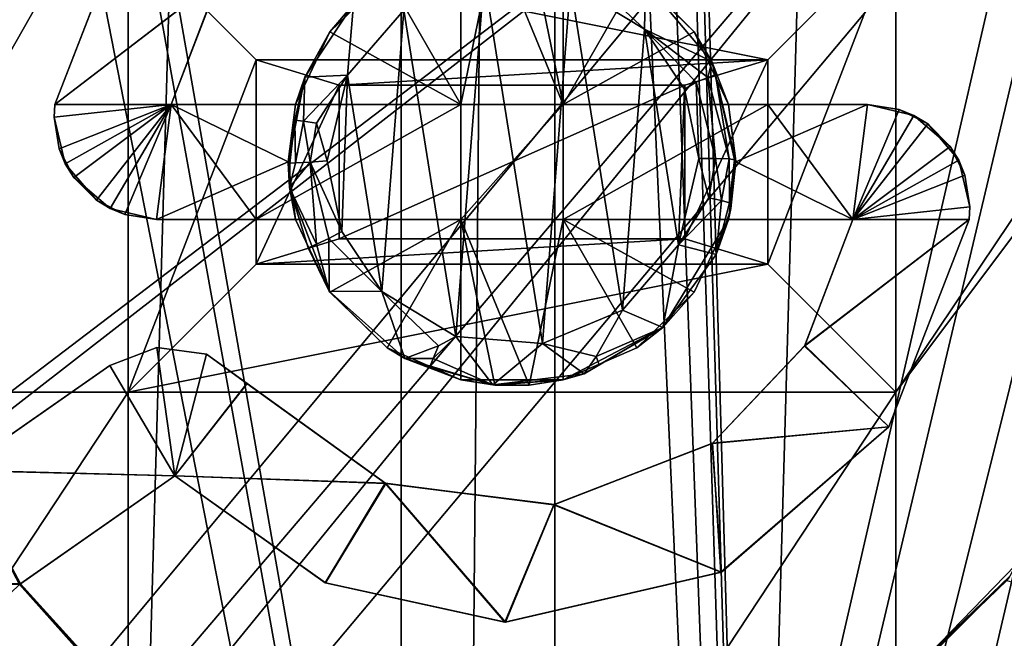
# Model space of a CAD drawing. Extents: x -3 to 104, y -79 to 161.
# Tile 135 of 203: x 63.74 to 71.43, y 61.39 to 66.22. Entities that reach past the tile are written whole.
import ezdxf

# ---------------------------------------------------------------- set-up
doc = ezdxf.new("R2010")
doc.units = 0
doc.header["$MEASUREMENT"] = 0

msp = doc.modelspace()

# ---------------------------------------------------------------- linework, layer by layer
for points in [[(66.720001, 130, -10.3), (63.009998, 0, -10.3), (63.009998, 130, -10.3)], [(66.720001, 0, -10.3), (63.009998, 0, -10.3), (66.720001, 130, -10.3)], [(66.720001, 0, -71.599998), (66.720001, 130, -71.599998), (67.919998, 130, -71.599998)], [(67.919998, 0, -71.599998), (66.720001, 0, -71.599998), (67.919998, 130, -71.599998)], [(66.720001, 130, -71.599998), (66.720001, 0, -10.3), (66.720001, 130, -10.3)], [(66.720001, 0, -71.599998), (66.720001, 0, -10.3), (66.720001, 130, -71.599998)], [(71.629997, 130, -10.3), (67.919998, 0, -10.3), (67.919998, 130, -10.3)], [(71.629997, 0, -10.3), (67.919998, 0, -10.3), (71.629997, 130, -10.3)], [(67.919998, 130, -10.3), (67.919998, 0, -71.599998), (67.919998, 130, -71.599998)], [(67.919998, 0, -10.3), (67.919998, 0, -71.599998), (67.919998, 130, -10.3)], [(60.471001, 19.228001, 17.299999), (60.471001, 126.727997, 17.299999), (72.336403, 70.811302, 17.299999)], [(39.528702, 112.523003), (39.528702, 23.4326), (96.9217, 124.593002)], [(39.528702, 23.4326), (96.9217, 5.4074), (96.9217, 124.593002)], [(5.1713, 6.7213, -72.699997), (95.428703, 123.278999, -72.699997), (5.1713, 123.278999, -72.699997)], [(5.1713, 6.7213, -72.699997), (95.428703, 6.7213, -72.699997), (95.428703, 123.278999, -72.699997)], [(73.5625, 87.685204, -74.699997), (69.927101, 38.094601, -74.699997), (68.6222, 84.107803, -74.699997)], [(73.5625, 87.685204, -74.699997), (70.488503, 38.364899, -74.699997), (69.927101, 38.094601, -74.699997)], [(73.5625, 87.685204, -74.699997), (71.111504, 38.364899, -74.699997), (70.488503, 38.364899, -74.699997)], [(73.5625, 87.685204, -74.699997), (73.5625, 38.3148, -74.699997), (71.111504, 38.364899, -74.699997)], [(37.971001, 29.478001, 18.9), (72.336403, 70.811302, 18.9), (9.6776, 87.4431, 18.9)], [(72.509804, 70.052002, 54.099998), (9.6776, 22.179501, 54.099998), (9.6776, 87.4431, 54.099998)], [(68.6222, 84.107803, -74.699997), (69.927101, 38.094601, -74.699997), (68.566299, 83.989998, -74.699997)], [(68.566299, 83.989998, -74.699997), (69.927101, 38.094601, -74.699997), (68.473198, 83.8965, -74.699997)], [(68.473198, 83.8965, -74.699997), (69.927101, 38.094601, -74.699997), (68.221802, 83.793602, -74.699997)], [(53.037399, 83.789101, -74.699997), (69.927101, 38.094601, -74.699997), (45.672901, 38.094601, -74.699997)], [(60.995499, 83.774101, -74.699997), (69.927101, 38.094601, -74.699997), (53.037399, 83.789101, -74.699997)], [(68.221802, 83.793602, -74.699997), (69.927101, 38.094601, -74.699997), (67.884399, 83.780998, -74.699997)], [(61.6777, 83.774101, -74.699997), (69.927101, 38.094601, -74.699997), (60.995499, 83.774101, -74.699997)], [(61.9221, 83.774101, -74.699997), (69.927101, 38.094601, -74.699997), (61.6777, 83.774101, -74.699997)], [(67.884399, 83.780998, -74.699997), (69.927101, 38.094601, -74.699997), (61.9221, 83.774101, -74.699997)], [(72.509804, 70.052002, 18.9), (72.336403, 70.811302, 18.9), (37.971001, 29.478001, 18.9)], [(60.471001, 19.228001, 17.299999), (72.336403, 70.811302, 17.299999), (72.509804, 70.052002, 17.299999)], [(72.509804, 70.052002, 54.099998), (10.1631, 21.570601, 54.099998), (9.6776, 22.179501, 54.099998)], [(72.509804, 21.570601, 54.099998), (10.1631, 21.570601, 54.099998), (72.509804, 70.052002, 54.099998)], [(39.238899, 29.196899, 18.9), (72.509804, 70.052002, 18.9), (37.971001, 29.478001, 18.9)], [(72.9953, 69.4431, 18.9), (72.509804, 70.052002, 18.9), (39.238899, 29.196899, 18.9)], [(72.509804, 70.052002, 17.299999), (72.9953, 69.4431, 17.299999), (60.471001, 19.228001, 17.299999)], [(70.586403, 54.2113, 55.700001), (75.663101, 70.052002, 55.700001), (75.177597, 69.4431, 55.700001)], [(70.586403, 50.611301, 55.700001), (75.663101, 70.052002, 55.700001), (70.586403, 54.2113, 55.700001)], [(75.663101, 21.570601, 55.700001), (75.663101, 70.052002, 55.700001), (70.586403, 50.611301, 55.700001)], [(80.207298, 56.689499, 18.9), (72.9953, 69.4431, 18.9), (39.238899, 29.196899, 18.9)], [(72.9953, 69.4431, 17.299999), (72.9953, 22.179501, 17.299999), (60.471001, 19.228001, 17.299999)], [(70.586403, 63.311298, 55.700001), (75.177597, 69.4431, 55.700001), (74.475899, 69.105202, 55.700001)], [(70.586403, 54.2113, 55.700001), (75.177597, 69.4431, 55.700001), (70.586403, 63.311298, 55.700001)], [(70.586403, 63.311298, 55.700001), (74.475899, 69.105202, 55.700001), (70.586403, 66.911301, 55.700001)], [(64.641701, 67.181999, 70.359901), (64.014702, 65.561401, 70.456596), (65.299004, 66.5457, 70.377701)], [(64.014702, 65.561401, 69.755402), (64.014702, 65.561401, 70.456596), (64.641701, 67.181999, 70.359901)], [(64.6409, 67.180801, 69.658798), (64.014702, 65.561401, 69.755402), (64.641701, 67.181999, 70.359901)], [(64.014702, 65.561401, 69.755402), (64.6409, 67.180801, 69.658798), (65.3022, 66.550697, 69.676201)], [(58.586399, 63.311298, 55.700001), (64.586403, 66.911301, 55.700001), (58.586399, 66.911301, 55.700001)], [(58.586399, 63.311298, 55.700001), (64.586403, 63.311298, 55.700001), (64.586403, 66.911301, 55.700001)], [(69.586403, 65.911301, 57.5), (64.586403, 66.911301, 57.200001), (65.586403, 65.911301, 57.5)], [(70.586403, 66.911301, 57.200001), (64.586403, 66.911301, 57.200001), (69.586403, 65.911301, 57.5)], [(64.586403, 63.311298, 55.700001), (64.586403, 63.311298, 57.200001), (64.586403, 66.911301, 55.700001)], [(64.586403, 66.911301, 55.700001), (64.586403, 63.311298, 57.200001), (64.586403, 66.911301, 57.200001)], [(64.586403, 66.911301, 57.200001), (64.586403, 63.311298, 57.200001), (65.586403, 65.911301, 57.5)], [(69.586403, 64.311302, 57.5), (70.586403, 66.911301, 57.200001), (69.586403, 65.911301, 57.5)], [(70.586403, 63.311298, 57.200001), (70.586403, 66.911301, 57.200001), (69.586403, 64.311302, 57.5)], [(70.586403, 66.911301, 57.200001), (70.586403, 63.311298, 55.700001), (70.586403, 66.911301, 55.700001)], [(70.586403, 63.311298, 57.200001), (70.586403, 63.311298, 55.700001), (70.586403, 66.911301, 57.200001)], [(67.186302, 66.814903, 69.615997), (67.186302, 65.561302, 69.678902), (66.610603, 66.563904, 69.643402)], [(67.452003, 66.856102, 58.200001), (67.186302, 65.561302, 58.200001), (67.186302, 66.814903, 58.200001)], [(67.986397, 65.561302, 58.200001), (67.186302, 65.561302, 58.200001), (67.452003, 66.856102, 58.200001)], [(67.186302, 65.561302, 58.200001), (67.186302, 66.814903, 69.615997), (67.186302, 66.814903, 58.200001)], [(67.186302, 65.561302, 58.200001), (67.186302, 65.561302, 69.678902), (67.186302, 66.814903, 69.615997)], [(67.720802, 66.856102, 58.200001), (67.986397, 65.561302, 58.200001), (67.452003, 66.856102, 58.200001)], [(67.986397, 66.814903, 58.200001), (67.986397, 65.561302, 58.200001), (67.720802, 66.856102, 58.200001)], [(67.986397, 66.814903, 69.5952), (67.986397, 65.561302, 58.200001), (67.986397, 66.814903, 58.200001)], [(67.986397, 65.561302, 69.658096), (67.986397, 65.561302, 58.200001), (67.986397, 66.814903, 69.5952)], [(67.986397, 66.814903, 69.5952), (68.561996, 66.564003, 69.592796), (67.986397, 65.561302, 69.658096)], [(66.162697, 66.128998, 69.676598), (66.347801, 66.346802, 70.6185), (66.610603, 66.563904, 69.643402)], [(67.186302, 65.561302, 69.678902), (66.162697, 66.128998, 69.676598), (66.610603, 66.563904, 69.643402)], [(66.741302, 66.2994, 70.9048), (67.147301, 63.745998, 71.012398), (67.367996, 66.557999, 70.875397)], [(67.367996, 66.557999, 70.875397), (67.147301, 63.745998, 71.012398), (67.824303, 63.692902, 70.997101)], [(67.367996, 66.557999, 70.875397), (67.824303, 63.692902, 70.997101), (68.044601, 66.503197, 70.860703)], [(69.010002, 66.128998, 69.602798), (67.986397, 65.561302, 69.658096), (68.561996, 66.564003, 69.592796)], [(68.175697, 66.567398, 70.835098), (68.044601, 66.503197, 70.860703), (68.621002, 66.149101, 70.863602)], [(68.175697, 66.567398, 70.835098), (68.621002, 66.149101, 70.863602), (68.630501, 66.5158, 70.5616)], [(68.630501, 66.5158, 70.5616), (69.010002, 66.128998, 69.602798), (68.561996, 66.564003, 69.592796)], [(64.014702, 65.561401, 69.755402), (65.3022, 66.550697, 69.676201), (64.924202, 65.561302, 69.734398)], [(64.014702, 65.561401, 70.456596), (64.924202, 65.561302, 70.4356), (65.299004, 66.5457, 70.377701)], [(64.924202, 65.561302, 69.734398), (65.3022, 66.550697, 69.676201), (65.299004, 66.5457, 70.377701)], [(64.924202, 65.561302, 70.4356), (64.924202, 65.561302, 69.734398), (65.299004, 66.5457, 70.377701)], [(68.044601, 66.503197, 70.860703), (67.824303, 63.692902, 70.997101), (68.449898, 63.952999, 70.969803)], [(68.044601, 66.503197, 70.860703), (68.449898, 63.952999, 70.969803), (68.621002, 66.149101, 70.863602)], [(69.149101, 65.898003, 70.574097), (68.630501, 66.5158, 70.5616), (68.621002, 66.149101, 70.863602)], [(68.630501, 66.5158, 70.5616), (69.149101, 65.898003, 70.574097), (69.010002, 66.128998, 69.602798)], [(66.347801, 66.346802, 70.6185), (65.966797, 65.775002, 70.649101), (66.302101, 65.789299, 70.941399)], [(65.966797, 65.775002, 70.649101), (66.347801, 66.346802, 70.6185), (66.162697, 66.128998, 69.676598)], [(66.347801, 66.346802, 70.6185), (66.302101, 65.789299, 70.941399), (66.741302, 66.2994, 70.9048)], [(66.302101, 65.789299, 70.941399), (66.569298, 64.099197, 71.012299), (66.741302, 66.2994, 70.9048)], [(66.741302, 66.2994, 70.9048), (66.569298, 64.099197, 71.012299), (67.147301, 63.745998, 71.012398)], [(65.895203, 65.561302, 69.711098), (65.966797, 65.775002, 70.649101), (66.162697, 66.128998, 69.676598)], [(67.186302, 65.561302, 69.678902), (65.895203, 65.561302, 69.711098), (66.162697, 66.128998, 69.676598)], [(69.277496, 65.561302, 69.623398), (67.986397, 65.561302, 69.658096), (69.010002, 66.128998, 69.602798)], [(68.621002, 66.149101, 70.863602), (68.449898, 63.952999, 70.969803), (68.887199, 64.463799, 70.936203)], [(69.025902, 65.734802, 70.8535), (68.621002, 66.149101, 70.863602), (68.933601, 65.681999, 70.878403)], [(69.116302, 65.770798, 70.785301), (68.621002, 66.149101, 70.863602), (69.025902, 65.734802, 70.8535)], [(69.116302, 65.770798, 70.785301), (69.149101, 65.898003, 70.574097), (68.621002, 66.149101, 70.863602)], [(68.621002, 66.149101, 70.863602), (68.887199, 64.463799, 70.936203), (68.933601, 65.681999, 70.878403)], [(69.010002, 66.128998, 69.602798), (69.149101, 65.898003, 70.574097), (69.277496, 65.561302, 69.623398)], [(65.586403, 65.911301, 57.5), (64.586403, 63.311298, 57.200001), (65.586403, 64.311302, 57.5)], [(65.586403, 65.911301, 57.5), (66.236397, 65.711304, 57.5), (69.586403, 65.911301, 57.5)], [(65.586403, 64.311302, 57.5), (66.236397, 65.711304, 57.5), (65.586403, 65.911301, 57.5)], [(66.236397, 65.711304, 57.5), (68.936401, 65.711304, 57.5), (69.586403, 65.911301, 57.5)], [(68.936401, 64.511299, 57.5), (69.586403, 64.311302, 57.5), (69.586403, 65.911301, 57.5)], [(68.936401, 64.511299, 57.5), (69.586403, 65.911301, 57.5), (68.936401, 65.711304, 57.5)], [(69.175797, 65.792503, 70.684799), (69.149101, 65.898003, 70.574097), (69.116302, 65.770798, 70.785301)], [(69.175797, 65.792503, 70.684799), (69.336304, 65.119003, 70.599899), (69.149101, 65.898003, 70.574097)], [(69.149101, 65.898003, 70.574097), (69.277496, 65.561302, 70.324799), (69.277496, 65.561302, 69.623398)], [(69.149101, 65.898003, 70.574097), (69.336304, 65.119003, 70.599899), (69.277496, 65.561302, 70.324799)], [(65.956902, 65.431702, 70.877098), (66.0597, 65.415604, 70.944099), (66.302101, 65.789299, 70.941399)], [(65.956902, 65.431702, 70.877098), (66.302101, 65.789299, 70.941399), (65.966797, 65.775002, 70.649101)], [(66.0597, 65.415604, 70.944099), (66.142899, 65.1213, 70.977402), (66.302101, 65.789299, 70.941399)], [(66.142899, 65.1213, 70.977402), (66.255402, 64.567398, 70.999802), (66.302101, 65.789299, 70.941399)], [(66.302101, 65.789299, 70.941399), (66.255402, 64.567398, 70.999802), (66.569298, 64.099197, 71.012299)], [(69.175797, 65.792503, 70.684799), (69.116302, 65.770798, 70.785301), (69.283302, 65.135201, 70.771698)], [(69.175797, 65.792503, 70.684799), (69.283302, 65.135201, 70.771698), (69.324097, 65.129097, 70.6866)], [(69.175797, 65.792503, 70.684799), (69.324097, 65.129097, 70.6866), (69.336304, 65.119003, 70.599899)], [(65.586403, 64.311302, 57.5), (66.236397, 64.511299, 57.5), (66.236397, 65.711304, 57.5)], [(65.889099, 65.439201, 70.773903), (65.966797, 65.775002, 70.649101), (65.836403, 65.1035, 70.677902)], [(65.836403, 65.1035, 70.677902), (65.966797, 65.775002, 70.649101), (65.895203, 65.561302, 70.412399)], [(65.889099, 65.439201, 70.773903), (65.956902, 65.431702, 70.877098), (65.966797, 65.775002, 70.649101)], [(65.895203, 65.561302, 70.412399), (65.966797, 65.775002, 70.649101), (65.895203, 65.561302, 69.711098)], [(66.236397, 65.711304, 57.5), (66.236397, 65.711304, 58.200001), (68.936401, 65.711304, 57.5)], [(68.936401, 65.711304, 57.5), (66.236397, 65.711304, 58.200001), (68.936401, 65.711304, 58.200001)], [(66.236397, 64.511299, 57.5), (66.236397, 65.711304, 58.200001), (66.236397, 65.711304, 57.5)], [(66.236397, 64.511299, 58.200001), (66.236397, 65.711304, 58.200001), (66.236397, 64.511299, 57.5)], [(66.236397, 64.511299, 58.200001), (68.936401, 65.711304, 58.200001), (66.236397, 65.711304, 58.200001)], [(66.236397, 64.511299, 58.200001), (68.936401, 64.511299, 58.200001), (68.936401, 65.711304, 58.200001)], [(69.025902, 65.734802, 70.8535), (68.933601, 65.681999, 70.878403), (69.045502, 65.138199, 70.901398)], [(68.936401, 65.711304, 57.5), (68.936401, 64.511299, 58.200001), (68.936401, 64.511299, 57.5)], [(68.936401, 65.711304, 58.200001), (68.936401, 64.511299, 58.200001), (68.936401, 65.711304, 57.5)], [(69.116302, 65.770798, 70.785301), (69.025902, 65.734802, 70.8535), (69.1754, 65.137703, 70.867302)], [(69.025902, 65.734802, 70.8535), (69.045502, 65.138199, 70.901398), (69.1754, 65.137703, 70.867302)], [(69.116302, 65.770798, 70.785301), (69.1754, 65.137703, 70.867302), (69.283302, 65.135201, 70.771698)], [(68.933601, 65.681999, 70.878403), (68.887199, 64.463799, 70.936203), (69.045502, 65.138199, 70.901398)], [(64.014702, 65.561401, 70.456596), (64.0084, 65.461304, 70.4617), (64.924202, 65.561302, 70.4356)], [(64.0084, 65.461304, 69.7603), (64.014702, 65.561401, 69.755402), (64.924202, 65.561302, 69.734398)], [(64.0084, 65.461304, 69.7603), (64.0084, 65.461304, 70.4617), (64.014702, 65.561401, 70.456596)], [(64.014702, 65.561401, 69.755402), (64.0084, 65.461304, 69.7603), (64.014702, 65.561401, 70.456596)], [(64.0084, 65.461304, 70.4617), (64.0476, 65.213898, 70.472099), (64.924202, 65.561302, 70.4356)], [(64.095703, 65.0979, 69.775497), (64.0084, 65.461304, 69.7603), (64.924202, 65.561302, 69.734398)], [(64.0476, 65.213898, 70.472099), (64.161301, 64.990898, 70.479797), (64.924202, 65.561302, 70.4356)], [(64.338303, 64.814003, 69.783096), (64.095703, 65.0979, 69.775497), (64.924202, 65.561302, 69.734398)], [(64.161301, 64.990898, 70.479797), (64.445297, 64.748398, 70.484497), (64.924202, 65.561302, 70.4356)], [(64.338303, 64.814003, 69.783096), (64.924202, 65.561302, 69.734398), (64.561203, 64.700401, 69.783203)], [(64.924202, 65.561302, 70.4356), (64.445297, 64.748398, 70.484497), (64.808296, 64.661301, 70.4804)], [(64.561203, 64.700401, 69.783203), (64.924202, 65.561302, 69.734398), (64.808296, 64.661301, 69.779099)], [(64.924202, 65.561302, 70.4356), (64.808296, 64.661301, 70.4804), (65.836403, 65.111298, 70.435799)], [(64.808296, 64.661301, 69.779099), (64.924202, 65.561302, 69.734398), (65.586502, 64.661301, 69.760597)], [(64.924202, 65.561302, 70.4356), (65.836403, 65.111298, 70.435799), (65.895203, 65.561302, 70.412399)], [(65.586502, 64.661301, 69.760597), (64.924202, 65.561302, 69.734398), (65.586197, 65.561302, 69.718597)], [(64.924202, 65.561302, 69.734398), (64.924202, 65.561302, 70.4356), (65.586197, 65.561302, 69.718597)], [(65.586197, 65.561302, 69.718597), (64.924202, 65.561302, 70.4356), (65.895203, 65.561302, 70.412399)], [(65.586403, 65.561302, 58.200001), (65.586197, 65.561302, 69.718597), (65.895203, 65.561302, 69.711098)], [(65.586197, 65.561302, 69.718597), (65.895203, 65.561302, 70.412399), (65.895203, 65.561302, 69.711098)], [(65.586403, 64.661301, 58.200001), (65.586197, 65.561302, 69.718597), (65.586403, 65.561302, 58.200001)], [(65.586403, 64.661301, 58.200001), (65.586502, 64.661301, 69.760597), (65.586197, 65.561302, 69.718597)], [(65.586403, 65.561302, 58.200001), (65.895203, 65.561302, 69.711098), (67.186302, 65.561302, 58.200001)], [(67.186302, 65.561302, 58.200001), (65.586403, 64.661301, 58.200001), (65.586403, 65.561302, 58.200001)], [(67.186302, 64.661301, 58.200001), (65.586403, 64.661301, 58.200001), (67.186302, 65.561302, 58.200001)], [(65.836403, 65.1035, 70.677902), (65.895203, 65.561302, 70.412399), (65.836403, 65.111298, 70.435799)], [(67.186302, 65.561302, 58.200001), (65.895203, 65.561302, 69.711098), (67.186302, 65.561302, 69.678902)], [(67.986397, 64.661301, 58.200001), (67.186302, 64.661301, 58.200001), (67.986397, 65.561302, 58.200001)], [(67.986397, 65.561302, 58.200001), (67.186302, 64.661301, 58.200001), (67.186302, 65.561302, 58.200001)], [(67.986397, 65.561302, 58.200001), (69.277496, 65.561302, 69.623398), (69.586403, 65.561302, 58.200001)], [(67.986397, 65.561302, 58.200001), (67.986397, 65.561302, 69.658096), (69.277496, 65.561302, 69.623398)], [(69.586403, 64.661301, 58.200001), (67.986397, 64.661301, 58.200001), (69.586403, 65.561302, 58.200001)], [(69.586403, 65.561302, 58.200001), (67.986397, 64.661301, 58.200001), (67.986397, 65.561302, 58.200001)], [(69.277496, 65.561302, 70.324799), (69.336403, 65.111298, 70.344498), (70.364403, 65.561302, 70.294403)], [(69.277496, 65.561302, 70.324799), (69.336304, 65.119003, 70.599899), (69.336403, 65.111298, 70.344498)], [(69.586403, 65.561302, 58.200001), (69.277496, 65.561302, 69.623398), (69.586197, 65.561302, 69.614899)], [(69.277496, 65.561302, 69.623398), (69.277496, 65.561302, 70.324799), (69.586197, 65.561302, 69.614899)], [(69.586197, 65.561302, 69.614899), (69.277496, 65.561302, 70.324799), (70.364403, 65.561302, 70.294403)], [(69.336403, 65.111298, 70.344498), (70.248596, 64.661301, 70.339699), (70.364403, 65.561302, 70.294403)], [(70.248596, 64.661301, 69.638397), (69.586197, 65.561302, 69.614899), (70.364403, 65.561302, 69.593002)], [(69.586601, 64.661301, 69.656898), (69.586197, 65.561302, 69.614899), (70.248596, 64.661301, 69.638397)], [(70.364403, 65.561302, 69.593002), (69.586197, 65.561302, 69.614899), (70.364403, 65.561302, 70.294403)], [(69.586197, 65.561302, 69.614899), (69.586403, 64.661301, 58.200001), (69.586403, 65.561302, 58.200001)], [(69.586601, 64.661301, 69.656898), (69.586403, 64.661301, 58.200001), (69.586197, 65.561302, 69.614899)], [(70.364403, 65.561302, 70.294403), (70.248596, 64.661301, 70.339699), (70.727501, 65.474098, 70.288002)], [(70.248596, 64.661301, 69.638397), (70.364403, 65.561302, 69.593002), (70.611504, 65.522102, 69.587997)], [(70.611504, 65.522102, 69.587997), (70.364403, 65.561302, 69.593002), (70.364403, 65.561302, 70.294403)], [(70.611504, 65.522102, 69.587997), (70.364403, 65.561302, 70.294403), (70.727501, 65.474098, 70.288002)], [(70.248596, 64.661301, 69.638397), (70.611504, 65.522102, 69.587997), (70.834503, 65.408501, 69.586998)], [(70.834503, 65.408501, 69.586998), (70.611504, 65.522102, 69.587997), (70.727501, 65.474098, 70.288002)], [(64.0084, 65.461304, 69.7603), (64.0476, 65.213898, 70.472099), (64.0084, 65.461304, 70.4617)], [(64.0084, 65.461304, 69.7603), (64.095703, 65.0979, 69.775497), (64.0476, 65.213898, 70.472099)], [(65.889099, 65.439201, 70.773903), (65.836403, 65.1035, 70.677902), (65.849998, 65.101501, 70.767197)], [(65.889099, 65.439201, 70.773903), (65.849998, 65.101501, 70.767197), (65.8937, 65.103897, 70.854301)], [(65.889099, 65.439201, 70.773903), (65.8937, 65.103897, 70.854301), (65.956902, 65.431702, 70.877098)], [(65.956902, 65.431702, 70.877098), (65.8937, 65.103897, 70.854301), (66.008202, 65.109001, 70.949097)], [(65.956902, 65.431702, 70.877098), (66.008202, 65.109001, 70.949097), (66.0597, 65.415604, 70.944099)], [(66.0597, 65.415604, 70.944099), (66.008202, 65.109001, 70.949097), (66.142899, 65.1213, 70.977402)], [(70.727501, 65.474098, 70.288002), (70.248596, 64.661301, 70.339699), (71.011497, 65.231598, 70.2911)], [(70.248596, 64.661301, 69.638397), (70.834503, 65.408501, 69.586998), (71.077103, 65.124603, 69.593201)], [(70.834503, 65.408501, 69.586998), (70.727501, 65.474098, 70.288002), (71.011497, 65.231598, 70.2911)], [(71.077103, 65.124603, 69.593201), (70.834503, 65.408501, 69.586998), (71.011497, 65.231598, 70.2911)], [(64.095703, 65.0979, 69.775497), (64.161301, 64.990898, 70.479797), (64.0476, 65.213898, 70.472099)], [(70.248596, 64.661301, 70.339699), (71.125198, 65.008598, 70.298302), (71.011497, 65.231598, 70.2911)], [(71.077103, 65.124603, 69.593201), (71.011497, 65.231598, 70.2911), (71.125198, 65.008598, 70.298302)], [(64.095703, 65.0979, 69.775497), (64.338303, 64.814003, 69.783096), (64.161301, 64.990898, 70.479797)], [(64.808296, 64.661301, 70.4804), (65.895203, 64.661301, 70.454399), (65.836403, 65.111298, 70.435799)], [(65.836403, 65.111298, 70.435799), (65.8479, 64.9123, 70.684998), (65.836403, 65.1035, 70.677902)], [(65.836403, 65.111298, 70.435799), (65.895203, 64.661301, 70.454399), (65.8479, 64.9123, 70.684998)], [(65.836403, 65.1035, 70.677902), (65.8479, 64.9123, 70.684998), (65.849998, 65.101501, 70.767197)], [(65.8479, 64.9123, 70.684998), (66.008202, 65.109001, 70.949097), (65.8937, 65.103897, 70.854301)], [(66.057899, 64.469902, 70.916199), (66.008202, 65.109001, 70.949097), (65.8479, 64.9123, 70.684998)], [(65.849998, 65.101501, 70.767197), (65.8479, 64.9123, 70.684998), (65.8937, 65.103897, 70.854301)], [(66.008202, 65.109001, 70.949097), (66.255402, 64.567398, 70.999802), (66.142899, 65.1213, 70.977402)], [(66.155403, 64.513603, 70.982697), (66.255402, 64.567398, 70.999802), (66.008202, 65.109001, 70.949097)], [(66.057899, 64.469902, 70.916199), (66.155403, 64.513603, 70.982697), (66.008202, 65.109001, 70.949097)], [(69.125099, 64.8321, 70.8927), (69.045502, 65.138199, 70.901398), (68.887199, 64.463799, 70.936203)], [(69.125099, 64.8321, 70.8927), (69.1754, 65.137703, 70.867302), (69.045502, 65.138199, 70.901398)], [(69.2229, 64.809998, 70.824997), (69.1754, 65.137703, 70.867302), (69.125099, 64.8321, 70.8927)], [(69.2229, 64.809998, 70.824997), (69.283302, 65.135201, 70.771698), (69.1754, 65.137703, 70.867302)], [(69.286102, 64.792801, 70.723198), (69.283302, 65.135201, 70.771698), (69.2229, 64.809998, 70.824997)], [(69.336403, 65.111298, 70.344498), (69.277603, 64.661301, 70.366798), (70.248596, 64.661301, 70.339699)], [(69.277603, 64.661301, 70.366798), (69.336403, 65.111298, 70.344498), (69.297302, 64.746803, 70.615303)], [(69.286102, 64.792801, 70.723198), (69.324097, 65.129097, 70.6866), (69.283302, 65.135201, 70.771698)], [(69.286102, 64.792801, 70.723198), (69.336304, 65.119003, 70.599899), (69.324097, 65.129097, 70.6866)], [(69.286102, 64.792801, 70.723198), (69.297302, 64.746803, 70.615303), (69.336304, 65.119003, 70.599899)], [(69.336403, 65.111298, 70.344498), (69.336304, 65.119003, 70.599899), (69.297302, 64.746803, 70.615303)], [(70.248596, 64.661301, 69.638397), (71.077103, 65.124603, 69.593201), (71.164398, 64.761299, 69.607498)], [(71.164398, 64.761299, 69.607498), (71.077103, 65.124603, 69.593201), (71.125198, 65.008598, 70.298302)], [(64.338303, 64.814003, 69.783096), (64.445297, 64.748398, 70.484497), (64.161301, 64.990898, 70.479797)], [(70.248596, 64.661301, 70.339699), (71.164398, 64.761299, 70.308998), (71.125198, 65.008598, 70.298302)], [(71.164398, 64.761299, 69.607498), (71.125198, 65.008598, 70.298302), (71.164398, 64.761299, 70.308998)], [(65.895203, 64.661301, 70.454399), (66.157501, 64.101097, 70.709396), (65.8479, 64.9123, 70.684998)], [(65.994698, 64.439499, 70.811699), (65.8479, 64.9123, 70.684998), (66.157501, 64.101097, 70.709396)], [(65.994698, 64.439499, 70.811699), (66.057899, 64.469902, 70.916199), (65.8479, 64.9123, 70.684998)], [(64.338303, 64.814003, 69.783096), (64.561203, 64.700401, 69.783203), (64.445297, 64.748398, 70.484497)], [(69.2229, 64.809998, 70.824997), (69.125099, 64.8321, 70.8927), (68.887199, 64.463799, 70.936203)], [(69.2229, 64.809998, 70.824997), (68.887199, 64.463799, 70.936203), (69.180496, 64.388496, 70.631599)], [(69.286102, 64.792801, 70.723198), (69.2229, 64.809998, 70.824997), (69.180496, 64.388496, 70.631599)], [(69.286102, 64.792801, 70.723198), (69.180496, 64.388496, 70.631599), (69.297302, 64.746803, 70.615303)], [(64.561203, 64.700401, 69.783203), (64.808296, 64.661301, 70.4804), (64.445297, 64.748398, 70.484497)], [(69.277603, 64.661301, 70.366798), (69.297302, 64.746803, 70.615303), (69.180496, 64.388496, 70.631599)], [(70.248596, 64.661301, 70.339699), (71.158096, 64.661201, 70.313599), (71.164398, 64.761299, 70.308998)], [(70.248596, 64.661301, 69.638397), (71.164398, 64.761299, 69.607498), (71.158096, 64.661201, 69.612198)], [(71.158096, 64.661201, 69.612198), (71.164398, 64.761299, 70.308998), (71.158096, 64.661201, 70.313599)], [(71.158096, 64.661201, 69.612198), (71.164398, 64.761299, 69.607498), (71.164398, 64.761299, 70.308998)], [(64.561203, 64.700401, 69.783203), (64.808296, 64.661301, 69.779099), (64.808296, 64.661301, 70.4804)], [(65.895203, 64.661301, 70.454399), (64.808296, 64.661301, 70.4804), (65.586502, 64.661301, 69.760597)], [(64.808296, 64.661301, 70.4804), (64.808296, 64.661301, 69.779099), (65.586502, 64.661301, 69.760597)], [(65.586502, 64.661301, 69.760597), (65.586403, 64.661301, 58.200001), (65.895203, 64.661301, 69.753197)], [(65.895203, 64.661301, 69.753197), (65.586403, 64.661301, 58.200001), (67.186302, 64.661301, 58.200001)], [(65.895203, 64.661301, 70.454399), (65.586502, 64.661301, 69.760597), (65.895203, 64.661301, 69.753197)], [(65.895203, 64.661301, 69.753197), (67.186302, 64.661301, 58.200001), (67.186302, 64.661301, 69.720901)], [(66.162804, 64.093498, 69.771698), (66.157501, 64.101097, 70.709396), (65.895203, 64.661301, 70.454399)], [(65.895203, 64.661301, 69.753197), (66.162804, 64.093498, 69.771698), (65.895203, 64.661301, 70.454399)], [(65.895203, 64.661301, 69.753197), (67.186302, 64.661301, 69.720901), (66.162804, 64.093498, 69.771698)], [(66.162804, 64.093498, 69.771698), (67.186302, 64.661301, 69.720901), (66.610802, 63.658501, 69.779099)], [(67.186302, 64.661301, 69.720901), (67.186302, 63.4076, 69.775101), (66.610802, 63.658501, 69.779099)], [(67.986397, 64.661301, 58.200001), (67.720802, 63.366402, 58.200001), (67.186302, 64.661301, 58.200001)], [(67.720802, 63.366402, 58.200001), (67.452003, 63.366402, 58.200001), (67.186302, 64.661301, 58.200001)], [(67.452003, 63.366402, 58.200001), (67.186302, 63.4076, 58.200001), (67.186302, 64.661301, 58.200001)], [(67.186302, 63.4076, 58.200001), (67.186302, 64.661301, 69.720901), (67.186302, 64.661301, 58.200001)], [(67.186302, 63.4076, 58.200001), (67.186302, 63.4076, 69.775101), (67.186302, 64.661301, 69.720901)], [(67.986397, 63.4076, 58.200001), (67.720802, 63.366402, 58.200001), (67.986397, 64.661301, 58.200001)], [(67.986397, 64.661301, 69.700203), (67.986397, 64.661301, 58.200001), (69.277496, 64.661301, 69.665497)], [(69.277496, 64.661301, 69.665497), (67.986397, 64.661301, 58.200001), (69.586403, 64.661301, 58.200001)], [(67.986397, 64.661301, 69.700203), (67.986397, 63.4076, 58.200001), (67.986397, 64.661301, 58.200001)], [(67.986397, 63.4076, 69.754402), (67.986397, 63.4076, 58.200001), (67.986397, 64.661301, 69.700203)], [(67.986397, 64.661301, 69.700203), (68.562103, 63.6586, 69.7285), (67.986397, 63.4076, 69.754402)], [(67.986397, 64.661301, 69.700203), (69.277496, 64.661301, 69.665497), (69.010002, 64.093498, 69.6978)], [(67.986397, 64.661301, 69.700203), (69.010002, 64.093498, 69.6978), (68.562103, 63.6586, 69.7285)], [(68.765099, 63.8181, 70.662804), (69.277603, 64.661301, 70.366798), (69.180496, 64.388496, 70.631599)], [(69.010002, 64.093498, 69.6978), (69.277603, 64.661301, 70.366798), (68.765099, 63.8181, 70.662804)], [(69.010002, 64.093498, 69.6978), (69.277496, 64.661301, 69.665497), (69.277603, 64.661301, 70.366798)], [(69.277603, 64.661301, 70.366798), (69.277496, 64.661301, 69.665497), (69.586601, 64.661301, 69.656898)], [(69.277496, 64.661301, 69.665497), (69.586403, 64.661301, 58.200001), (69.586601, 64.661301, 69.656898)], [(69.277603, 64.661301, 70.366798), (69.586601, 64.661301, 69.656898), (70.248596, 64.661301, 70.339699)], [(70.248596, 64.661301, 70.339699), (69.586601, 64.661301, 69.656898), (70.248596, 64.661301, 69.638397)], [(69.870796, 63.6721, 69.6922), (70.248596, 64.661301, 69.638397), (71.158096, 64.661201, 69.612198)], [(70.248596, 64.661301, 69.638397), (69.870796, 63.6721, 69.6922), (70.248596, 64.661301, 70.339699)], [(70.248596, 64.661301, 70.339699), (69.870796, 63.6721, 69.6922), (69.873901, 63.676998, 70.392799)], [(69.870796, 63.6721, 69.6922), (71.158096, 64.661201, 69.612198), (70.531403, 63.041, 69.699402)], [(70.248596, 64.661301, 70.339699), (69.873901, 63.676998, 70.392799), (71.158096, 64.661201, 70.313599)], [(69.873901, 63.676998, 70.392799), (70.530701, 63.039902, 70.400299), (71.158096, 64.661201, 70.313599)], [(70.531403, 63.041, 69.699402), (71.158096, 64.661201, 70.313599), (70.530701, 63.039902, 70.400299)], [(70.531403, 63.041, 69.699402), (71.158096, 64.661201, 69.612198), (71.158096, 64.661201, 70.313599)], [(66.155403, 64.513603, 70.982697), (66.569298, 64.099197, 71.012299), (66.255402, 64.567398, 70.999802)], [(65.586403, 64.311302, 57.5), (69.586403, 64.311302, 57.5), (68.936401, 64.511299, 57.5)], [(65.586403, 64.311302, 57.5), (68.936401, 64.511299, 57.5), (66.236397, 64.511299, 57.5)], [(66.057899, 64.469902, 70.916199), (66.157501, 64.101097, 70.709396), (66.155403, 64.513603, 70.982697)], [(66.155403, 64.513603, 70.982697), (66.157501, 64.101097, 70.709396), (66.569298, 64.099197, 71.012299)], [(66.236397, 64.511299, 58.200001), (66.236397, 64.511299, 57.5), (68.936401, 64.511299, 58.200001)], [(68.936401, 64.511299, 58.200001), (66.236397, 64.511299, 57.5), (68.936401, 64.511299, 57.5)], [(65.994698, 64.439499, 70.811699), (66.157501, 64.101097, 70.709396), (66.057899, 64.469902, 70.916199)], [(68.765099, 63.8181, 70.662804), (68.887199, 64.463799, 70.936203), (68.449898, 63.952999, 70.969803)], [(68.765099, 63.8181, 70.662804), (69.180496, 64.388496, 70.631599), (68.887199, 64.463799, 70.936203)], [(64.586403, 63.311298, 57.200001), (69.586403, 64.311302, 57.5), (65.586403, 64.311302, 57.5)], [(64.586403, 63.311298, 57.200001), (70.586403, 63.311298, 57.200001), (69.586403, 64.311302, 57.5)], [(66.610802, 63.658501, 69.779099), (66.749702, 63.5742, 70.716698), (66.157501, 64.101097, 70.709396)], [(66.162804, 64.093498, 69.771698), (66.610802, 63.658501, 69.779099), (66.157501, 64.101097, 70.709396)], [(66.157501, 64.101097, 70.709396), (66.749702, 63.5742, 70.716698), (66.569298, 64.099197, 71.012299)], [(67.011497, 63.673401, 70.997498), (67.147301, 63.745998, 71.012398), (66.569298, 64.099197, 71.012299)], [(67.011497, 63.673401, 70.997498), (66.569298, 64.099197, 71.012299), (66.749702, 63.5742, 70.716698)], [(68.562103, 63.6586, 69.7285), (69.010002, 64.093498, 69.6978), (68.765099, 63.8181, 70.662804)], [(68.243797, 63.589298, 70.899696), (68.449898, 63.952999, 70.969803), (67.824303, 63.692902, 70.997101)], [(68.243797, 63.589298, 70.899696), (68.765099, 63.8181, 70.662804), (68.449898, 63.952999, 70.969803)], [(67.986397, 63.4076, 70.4552), (68.765099, 63.8181, 70.662804), (68.150398, 63.4547, 70.690399)], [(68.562103, 63.6586, 69.7285), (68.765099, 63.8181, 70.662804), (67.986397, 63.4076, 70.4552)], [(68.266899, 63.524101, 70.795799), (68.150398, 63.4547, 70.690399), (68.765099, 63.8181, 70.662804)], [(68.266899, 63.524101, 70.795799), (68.765099, 63.8181, 70.662804), (68.243797, 63.589298, 70.899696)], [(66.970802, 63.573601, 70.931198), (67.147301, 63.745998, 71.012398), (67.011497, 63.673401, 70.997498)], [(66.970802, 63.573601, 70.931198), (67.437798, 63.367599, 70.709503), (67.147301, 63.745998, 71.012398)], [(67.437798, 63.367599, 70.709503), (67.824303, 63.692902, 70.997101), (67.147301, 63.745998, 71.012398)], [(64.4431, 63.520699, 70.538399), (64.952904, 62.656898, 70.561302), (64.8097, 63.66, 70.523598)], [(64.4431, 63.520699, 69.837097), (64.4431, 63.520699, 70.538399), (64.8097, 63.66, 70.523598)], [(64.8097, 63.66, 69.8228), (64.4431, 63.520699, 69.837097), (64.8097, 63.66, 70.523598)], [(64.952797, 62.656898, 69.860001), (64.4431, 63.520699, 69.837097), (64.8097, 63.66, 69.8228)], [(64.8097, 63.66, 70.523598), (64.952904, 62.656898, 70.561302), (65.198196, 63.608501, 70.516502)], [(64.8097, 63.66, 69.8228), (64.8097, 63.66, 70.523598), (65.198196, 63.608501, 70.516502)], [(65.198196, 63.608501, 69.815804), (64.8097, 63.66, 69.8228), (65.198196, 63.608501, 70.516502)], [(64.952797, 62.656898, 69.860001), (64.8097, 63.66, 69.8228), (65.198196, 63.608501, 69.815804)], [(66.610802, 63.658501, 69.779099), (67.186302, 63.4076, 69.775101), (67.186302, 63.4076, 70.475998)], [(66.610802, 63.658501, 69.779099), (67.186302, 63.4076, 70.475998), (66.749702, 63.5742, 70.716698)], [(66.970802, 63.573601, 70.931198), (67.011497, 63.673401, 70.997498), (66.749702, 63.5742, 70.716698)], [(67.437798, 63.367599, 70.709503), (68.150398, 63.4547, 70.690399), (67.824303, 63.692902, 70.997101)], [(68.243797, 63.589298, 70.899696), (67.824303, 63.692902, 70.997101), (68.150398, 63.4547, 70.690399)], [(67.986397, 63.4076, 69.754402), (68.562103, 63.6586, 69.7285), (67.986397, 63.4076, 70.4552)], [(69.873901, 63.676998, 70.392799), (69.149803, 62.910099, 69.743301), (69.153198, 62.912498, 70.443901)], [(69.870796, 63.6721, 69.6922), (69.149803, 62.910099, 69.743301), (69.873901, 63.676998, 70.392799)], [(69.149803, 62.910099, 69.743301), (69.870796, 63.6721, 69.6922), (70.531403, 63.041, 69.699402)], [(69.873901, 63.676998, 70.392799), (69.153198, 62.912498, 70.443901), (70.530701, 63.039902, 70.400299)], [(64.952797, 62.656898, 69.860001), (65.198196, 63.608501, 69.815804), (65.515602, 63.378799, 69.817703)], [(65.198196, 63.608501, 70.516502), (64.952904, 62.656898, 70.561302), (65.515404, 63.379002, 70.518997)], [(65.198196, 63.608501, 69.815804), (65.198196, 63.608501, 70.516502), (65.515404, 63.379002, 70.518997)], [(65.515602, 63.378799, 69.817703), (65.198196, 63.608501, 69.815804), (65.515404, 63.379002, 70.518997)], [(66.749702, 63.5742, 70.716698), (67.186302, 63.4076, 70.475998), (67.437798, 63.367599, 70.709503)], [(66.943703, 63.508202, 70.826302), (66.749702, 63.5742, 70.716698), (67.437798, 63.367599, 70.709503)], [(66.943703, 63.508202, 70.826302), (66.970802, 63.573601, 70.931198), (66.749702, 63.5742, 70.716698)], [(66.943703, 63.508202, 70.826302), (67.437798, 63.367599, 70.709503), (66.970802, 63.573601, 70.931198)], [(68.266899, 63.524101, 70.795799), (68.243797, 63.589298, 70.899696), (68.150398, 63.4547, 70.690399)], [(63.271999, 62.700699, 70.597801), (64.4431, 63.520699, 70.538399), (63.266602, 62.697899, 69.896797)], [(63.266602, 62.697899, 69.896797), (64.4431, 63.520699, 70.538399), (64.4431, 63.520699, 69.837097)], [(63.266602, 62.697899, 69.896797), (64.4431, 63.520699, 69.837097), (64.952797, 62.656898, 69.860001)], [(63.271999, 62.700699, 70.597801), (64.952904, 62.656898, 70.561302), (64.4431, 63.520699, 70.538399)], [(67.186302, 63.4076, 70.475998), (67.986397, 63.4076, 70.4552), (67.437798, 63.367599, 70.709503)], [(67.186302, 63.4076, 69.775101), (67.186302, 63.4076, 58.200001), (67.452003, 63.366402, 58.200001)], [(67.986397, 63.4076, 69.754402), (67.186302, 63.4076, 69.775101), (67.452003, 63.366402, 58.200001)], [(67.986397, 63.4076, 70.4552), (67.186302, 63.4076, 70.475998), (67.186302, 63.4076, 69.775101)], [(67.986397, 63.4076, 70.4552), (67.186302, 63.4076, 69.775101), (67.986397, 63.4076, 69.754402)], [(67.437798, 63.367599, 70.709503), (67.986397, 63.4076, 70.4552), (68.150398, 63.4547, 70.690399)], [(67.986397, 63.4076, 69.754402), (67.452003, 63.366402, 58.200001), (67.720802, 63.366402, 58.200001)], [(67.986397, 63.4076, 69.754402), (67.720802, 63.366402, 58.200001), (67.986397, 63.4076, 58.200001)], [(64.952797, 62.656898, 69.860001), (65.515602, 63.378799, 69.817703), (66.601097, 62.597599, 69.822304)], [(65.515404, 63.379002, 70.518997), (64.952904, 62.656898, 70.561302), (66.594803, 62.600101, 70.523003)], [(66.594803, 62.600101, 70.523003), (66.601097, 62.597599, 69.822304), (65.515404, 63.379002, 70.518997)], [(66.601097, 62.597599, 69.822304), (65.515602, 63.378799, 69.817703), (65.515404, 63.379002, 70.518997)], [(58.586399, 54.2113, 55.700001), (64.586403, 54.2113, 55.700001), (64.586403, 63.311298, 55.700001)], [(58.586399, 54.2113, 55.700001), (64.586403, 63.311298, 55.700001), (58.586399, 63.311298, 55.700001)], [(70.586403, 63.311298, 57.200001), (64.586403, 63.311298, 55.700001), (70.586403, 63.311298, 55.700001)], [(64.586403, 63.311298, 57.200001), (64.586403, 63.311298, 55.700001), (70.586403, 63.311298, 57.200001)], [(64.586403, 54.2113, 55.700001), (70.586403, 63.311298, 55.700001), (64.586403, 63.311298, 55.700001)], [(64.586403, 54.2113, 55.700001), (70.586403, 54.2113, 55.700001), (70.586403, 63.311298, 55.700001)], [(69.222397, 61.904598, 69.779503), (69.149803, 62.910099, 69.743301), (70.531403, 63.041, 69.699402)], [(69.153198, 62.912498, 70.443901), (69.218803, 61.902802, 70.4804), (70.530701, 63.039902, 70.400299)], [(69.222397, 61.904598, 69.779503), (70.530701, 63.039902, 70.400299), (69.218803, 61.902802, 70.4804)], [(69.222397, 61.904598, 69.779503), (70.531403, 63.041, 69.699402), (70.530701, 63.039902, 70.400299)], [(67.914001, 62.431301, 70.495796), (69.218803, 61.902802, 70.4804), (69.153198, 62.912498, 70.443901)], [(69.153198, 62.912498, 70.443901), (67.916702, 62.431599, 69.794899), (67.914001, 62.431301, 70.495796)], [(69.149803, 62.910099, 69.743301), (67.916702, 62.431599, 69.794899), (69.153198, 62.912498, 70.443901)], [(67.916702, 62.431599, 69.794899), (69.149803, 62.910099, 69.743301), (69.222397, 61.904598, 69.779503)], [(59.520901, 61.959, 70.703003), (63.745998, 61.811798, 70.620598), (63.271999, 62.700699, 70.597801)], [(63.741001, 61.808498, 69.919701), (63.737598, 61.806301, 68.968903), (63.266602, 62.697899, 69.896797)], [(63.741001, 61.808498, 69.919701), (63.266602, 62.697899, 69.896797), (64.952797, 62.656898, 69.860001)], [(63.271999, 62.700699, 70.597801), (63.745998, 61.811798, 70.620598), (64.952904, 62.656898, 70.561302)], [(64.952904, 62.656898, 70.561302), (63.741001, 61.808498, 69.919701), (64.952797, 62.656898, 69.860001)], [(64.952904, 62.656898, 70.561302), (63.745998, 61.811798, 70.620598), (63.741001, 61.808498, 69.919701)], [(64.952797, 62.656898, 69.860001), (66.601097, 62.597599, 69.822304), (66.129204, 61.8195, 69.863098)], [(64.952797, 62.656898, 69.860001), (66.129204, 61.8195, 69.863098), (64.952904, 62.656898, 70.561302)], [(64.952904, 62.656898, 70.561302), (66.125198, 61.821301, 70.563698), (66.594803, 62.600101, 70.523003)], [(66.129204, 61.8195, 69.863098), (66.125198, 61.821301, 70.563698), (64.952904, 62.656898, 70.561302)], [(66.594803, 62.600101, 70.523003), (66.125198, 61.821301, 70.563698), (67.529099, 61.511799, 70.539398)], [(66.129204, 61.8195, 69.863098), (66.601097, 62.597599, 69.822304), (67.535797, 61.5117, 69.838501)], [(66.594803, 62.600101, 70.523003), (67.529099, 61.511799, 70.539398), (67.914001, 62.431301, 70.495796)], [(67.914001, 62.431301, 70.495796), (66.601097, 62.597599, 69.822304), (66.594803, 62.600101, 70.523003)], [(67.535797, 61.5117, 69.838501), (66.601097, 62.597599, 69.822304), (67.916702, 62.431599, 69.794899)], [(67.916702, 62.431599, 69.794899), (66.601097, 62.597599, 69.822304), (67.914001, 62.431301, 70.495796)], [(67.914001, 62.431301, 70.495796), (67.529099, 61.511799, 70.539398), (69.218803, 61.902802, 70.4804)], [(67.535797, 61.5117, 69.838501), (67.916702, 62.431599, 69.794899), (69.222397, 61.904598, 69.779503)], [(59.520901, 61.959, 70.703003), (58.341301, 56.9058, 70.867104), (63.745998, 61.811798, 70.620598)], [(71.520599, 61.958302, 70.414703), (69.931702, 60.318699, 70.516197), (70.341301, 56.9058, 70.591698)], [(71.476402, 61.872002, 69.716599), (69.931702, 60.318699, 70.516197), (71.520599, 61.958302, 70.414703)], [(71.520599, 61.958302, 70.414703), (70.341301, 56.9058, 70.591698), (71.426697, 55.710701, 70.581596)], [(71.520599, 61.958302, 70.414703), (71.426697, 55.710701, 70.581596), (71.900803, 54.8218, 70.580803)], [(67.535797, 61.5117, 69.838501), (69.218803, 61.902802, 70.4804), (67.529099, 61.511799, 70.539398)], [(67.535797, 61.5117, 69.838501), (69.222397, 61.904598, 69.779503), (69.218803, 61.902802, 70.4804)], [(71.476402, 61.872002, 69.716599), (69.753601, 60.197899, 68.871597), (69.716599, 60.175301, 69.824097)], [(71.476402, 61.872002, 69.716599), (69.716599, 60.175301, 69.824097), (69.931702, 60.318699, 70.516197)], [(71.4543, 61.8377, 68.767403), (69.753601, 60.197899, 68.871597), (71.476402, 61.872002, 69.716599)], [(57.7551, 60.1987, 69.140999), (59.4548, 61.838501, 69.055397), (64.769203, 60.6502, 68.985001)], [(58.341301, 56.9058, 70.867104), (64.835701, 60.609798, 70.6381), (63.745998, 61.811798, 70.620598)], [(59.4548, 61.838501, 69.055397), (63.737598, 61.806301, 68.968903), (64.769203, 60.6502, 68.985001)], [(64.769203, 60.6502, 68.985001), (63.737598, 61.806301, 68.968903), (63.741001, 61.808498, 69.919701)], [(64.837303, 60.594601, 69.935997), (63.741001, 61.808498, 69.919701), (63.745998, 61.811798, 70.620598)], [(64.769203, 60.6502, 68.985001), (63.741001, 61.808498, 69.919701), (64.837303, 60.594601, 69.935997)], [(64.837303, 60.594601, 69.935997), (63.745998, 61.811798, 70.620598), (64.835701, 60.609798, 70.6381)], [(66.129204, 61.8195, 69.863098), (67.529099, 61.511799, 70.539398), (66.125198, 61.821301, 70.563698)], [(66.129204, 61.8195, 69.863098), (67.535797, 61.5117, 69.838501), (67.529099, 61.511799, 70.539398)], [(69.753601, 60.197899, 68.871597), (71.4543, 61.8377, 68.767403), (79.013496, 59.511299, 68.594498)]]:
    msp.add_3dface(points)

doc.saveas('drawing.dxf')
